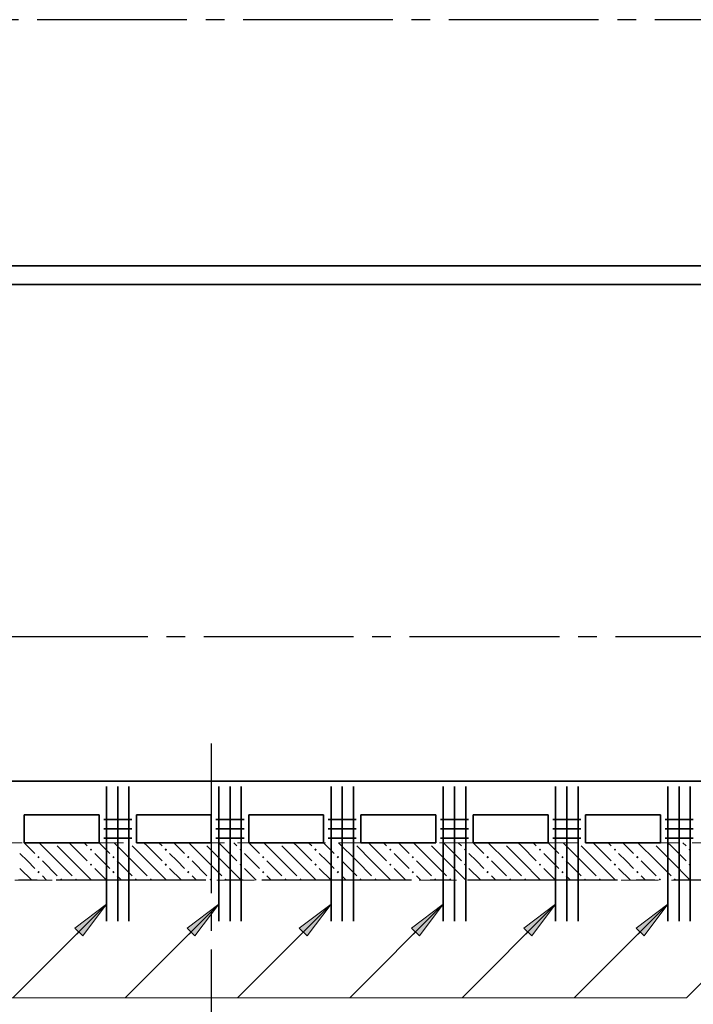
# Model space of a CAD drawing. Header units: millimetres. Extents: x 0 to 60308, y 0 to 42000.
# Tile 11 of 25: x 23916 to 27516, y 33636 to 38900. Entities that reach past the tile are written whole.
import ezdxf

# ---------------------------------------------------------------- set-up
doc = ezdxf.new("R2010")
doc.units = ezdxf.units.MM
doc.linetypes.add('______2', pattern=[270, 200, -70])
doc.linetypes.add('______5', pattern=[1100, 800, -100, 100, -100])
for name, color, linetype, lineweight in [('S1 Стержни арматуры фон', 7, 'Continuous', 25), ('Standard', 7, 'Continuous', 25), ('Оси', 40, '______5', 18), ('Позиционная метка номер позиции', 7, 'Continuous', 13), ('Поперечное армирование AW фон', 7, 'Continuous', 25)]:
    doc.layers.add(name, color=color, linetype=linetype, lineweight=lineweight)
doc.layers.add('ЖБ Перекрытие верхний уровень', color=7, linetype='Continuous', lineweight=25, true_color=0xe0e0ff)
doc.layers.add('ЖБ Стена верхний уровень', color=7, linetype='Continuous', lineweight=25, true_color=0x006e00)

msp = doc.modelspace()

# ---------------------------------------------------------------- hatches: boundary and pattern name
at = {"layer": 'ЖБ Стена верхний уровень', "linetype": 'Continuous', "lineweight": 18, "transparency": 33554687}
for points in [[(24100.3, 34500), (24097, 34496.6), (24093.6, 34500)], [(24500.3, 34500), (24497, 34496.6), (24493.6, 34500)], [(24900.3, 34500), (24897, 34496.6), (24893.6, 34500)], [(25300.3, 34500), (25297, 34496.6), (25293.6, 34500)], [(25700.3, 34500), (25697, 34496.6), (25693.6, 34500)], [(26100.3, 34500), (26097, 34496.6), (26093.6, 34500)], [(26500.3, 34500), (26497, 34496.6), (26493.6, 34500)], [(26900.3, 34500), (26896.9, 34496.6), (26893.6, 34500)], [(27300.3, 34500), (27296.9, 34496.6), (27293.6, 34500)], [(24010.4, 34423.1), (24016.9, 34429.6), (24023.4, 34423.1), (24016.9, 34416.6)], [(24290.5, 34463.1), (24297, 34469.6), (24303.4, 34463.1), (24297, 34456.6)], [(24410.4, 34423.1), (24416.9, 34429.6), (24423.4, 34423.1), (24416.9, 34416.6)], [(24690.5, 34463.1), (24697, 34469.6), (24703.4, 34463.1), (24697, 34456.6)], [(24810.4, 34423.1), (24816.9, 34429.6), (24823.4, 34423.1), (24816.9, 34416.6)], [(25090.5, 34463.1), (25097, 34469.6), (25103.4, 34463.1), (25097, 34456.6)], [(25210.4, 34423.1), (25216.9, 34429.6), (25223.4, 34423.1), (25216.9, 34416.6)], [(25490.5, 34463.1), (25497, 34469.6), (25503.4, 34463.1), (25497, 34456.6)], [(25610.4, 34423.1), (25616.9, 34429.6), (25623.4, 34423.1), (25616.9, 34416.6)], [(25890.5, 34463.1), (25897, 34469.6), (25903.4, 34463.1), (25897, 34456.6)], [(26010.4, 34423.1), (26016.9, 34429.6), (26023.4, 34423.1), (26016.9, 34416.6)], [(26290.5, 34463.1), (26297, 34469.6), (26303.4, 34463.1), (26297, 34456.6)], [(26410.4, 34423.1), (26416.9, 34429.6), (26423.4, 34423.1), (26416.9, 34416.6)], [(26690.5, 34463.1), (26697, 34469.6), (26703.4, 34463.1), (26697, 34456.6)], [(26810.4, 34423.1), (26816.9, 34429.6), (26823.4, 34423.1), (26816.9, 34416.6)], [(27090.5, 34463.1), (27096.9, 34469.6), (27103.4, 34463.1), (27096.9, 34456.6)], [(27210.4, 34423.1), (27216.9, 34429.6), (27223.4, 34423.1), (27216.9, 34416.6)], [(27490.5, 34463.1), (27496.9, 34469.6), (27503.4, 34463.1), (27496.9, 34456.6)], [(24290.5, 34383.1), (24297, 34389.6), (24303.4, 34383.1), (24297, 34376.6)], [(24690.5, 34383.1), (24697, 34389.6), (24703.4, 34383.1), (24697, 34376.6)], [(25090.5, 34383.1), (25097, 34389.6), (25103.4, 34383.1), (25097, 34376.6)], [(25490.5, 34383.1), (25497, 34389.6), (25503.4, 34383.1), (25497, 34376.6)], [(25890.5, 34383.1), (25897, 34389.6), (25903.4, 34383.1), (25897, 34376.6)], [(26290.5, 34383.1), (26297, 34389.6), (26303.4, 34383.1), (26297, 34376.6)], [(26690.5, 34383.1), (26697, 34389.6), (26703.4, 34383.1), (26697, 34376.6)], [(27090.5, 34383.1), (27096.9, 34389.6), (27103.4, 34383.1), (27096.9, 34376.6)], [(27490.5, 34383.1), (27496.9, 34389.6), (27503.4, 34383.1), (27496.9, 34376.6)], [(24010.4, 34343.1), (24016.9, 34349.6), (24023.4, 34343.1), (24016.9, 34336.6)], [(24410.4, 34343.1), (24416.9, 34349.6), (24423.4, 34343.1), (24416.9, 34336.6)], [(24810.4, 34343.1), (24816.9, 34349.6), (24823.4, 34343.1), (24816.9, 34336.6)], [(25210.4, 34343.1), (25216.9, 34349.6), (25223.4, 34343.1), (25216.9, 34336.6)], [(25610.4, 34343.1), (25616.9, 34349.6), (25623.4, 34343.1), (25616.9, 34336.6)], [(26010.4, 34343.1), (26016.9, 34349.6), (26023.4, 34343.1), (26016.9, 34336.6)], [(26410.4, 34343.1), (26416.9, 34349.6), (26423.4, 34343.1), (26416.9, 34336.6)], [(26810.4, 34343.1), (26816.9, 34349.6), (26823.4, 34343.1), (26816.9, 34336.6)], [(27210.4, 34343.1), (27216.9, 34349.6), (27223.4, 34343.1), (27216.9, 34336.6)], [(24130.5, 34303.1), (24137, 34309.6), (24143.5, 34303.1), (24140.3, 34300), (24133.6, 34300)], [(24210.4, 34303.1), (24216.9, 34309.6), (24223.4, 34303.1), (24220.3, 34300), (24213.6, 34300)], [(24530.5, 34303.1), (24537, 34309.6), (24543.5, 34303.1), (24540.3, 34300), (24533.6, 34300)], [(24610.4, 34303.1), (24616.9, 34309.6), (24623.4, 34303.1), (24620.3, 34300), (24613.6, 34300)], [(24930.5, 34303.1), (24937, 34309.6), (24943.5, 34303.1), (24940.3, 34300), (24933.6, 34300)], [(25010.4, 34303.1), (25016.9, 34309.6), (25023.4, 34303.1), (25020.3, 34300), (25013.6, 34300)], [(25330.5, 34303.1), (25337, 34309.6), (25343.5, 34303.1), (25340.3, 34300), (25333.6, 34300)], [(25410.4, 34303.1), (25416.9, 34309.6), (25423.4, 34303.1), (25420.3, 34300), (25413.6, 34300)], [(25730.5, 34303.1), (25737, 34309.6), (25743.5, 34303.1), (25740.3, 34300), (25733.6, 34300)], [(25810.4, 34303.1), (25816.9, 34309.6), (25823.4, 34303.1), (25820.3, 34300), (25813.6, 34300)], [(26130.5, 34303.1), (26137, 34309.6), (26143.5, 34303.1), (26140.3, 34300), (26133.6, 34300)], [(26210.4, 34303.1), (26216.9, 34309.6), (26223.4, 34303.1), (26220.3, 34300), (26213.6, 34300)], [(26530.5, 34303.1), (26537, 34309.6), (26543.5, 34303.1), (26540.3, 34300), (26533.6, 34300)], [(26610.4, 34303.1), (26616.9, 34309.6), (26623.4, 34303.1), (26620.3, 34300), (26613.6, 34300)], [(26930.5, 34303.1), (26937, 34309.6), (26943.5, 34303.1), (26940.3, 34300), (26933.6, 34300)], [(27010.4, 34303.1), (27016.9, 34309.6), (27023.4, 34303.1), (27020.3, 34300), (27013.6, 34300)], [(27330.5, 34303.1), (27337, 34309.6), (27343.5, 34303.1), (27340.3, 34300), (27333.6, 34300)], [(27410.4, 34303.1), (27416.9, 34309.6), (27423.4, 34303.1), (27420.3, 34300), (27413.6, 34300)]]:
    msp.add_hatch(color=7, dxfattribs=at).paths.add_polyline_path(points, flags=16)
at = {"layer": 'Позиционная метка номер позиции', "linetype": 'Continuous', "lineweight": 13, "transparency": 33554687}
for points in [[(24210.3, 34044), (24380, 34171.3), (24252.7, 34001.6)], [(24810.3, 34044), (24980, 34171.3), (24852.7, 34001.6)], [(25410.3, 34044), (25580, 34171.3), (25452.7, 34001.6)], [(26010.3, 34044), (26180, 34171.3), (26052.7, 34001.6)], [(26610.3, 34044), (26780, 34171.3), (26652.7, 34001.6)], [(27210.3, 34044), (27380, 34171.3), (27252.7, 34001.6)]]:
    msp.add_hatch(color=7, dxfattribs=at).paths.add_polyline_path(points, flags=16)

# ---------------------------------------------------------------- linework, layer by layer
at = {"layer": 'S1 Стержни арматуры фон', "color": 7, "linetype": 'Continuous', "lineweight": 35, "transparency": 33554687}
for p, q in [((24380, 34800), (24380, 34080)), ((24440, 34800), (24440, 34080)), ((24500, 34800), (24500, 34080)), ((24980, 34800), (24980, 34080)), ((25040, 34800), (25040, 34080)), ((25100, 34800), (25100, 34080)), ((25580, 34800), (25580, 34080)), ((25640, 34800), (25640, 34080)), ((25700, 34800), (25700, 34080)), ((26180, 34800), (26180, 34080)), ((26240, 34800), (26240, 34080)), ((26300, 34800), (26300, 34080)), ((26780, 34800), (26780, 34080)), ((26840, 34800), (26840, 34080)), ((26900, 34800), (26900, 34080)), ((27380, 34800), (27380, 34080)), ((27440, 34800), (27440, 34080)), ((27500, 34800), (27500, 34080))]:
    msp.add_line(p, q, dxfattribs=at)
at = {"layer": 'Standard', "color": 254, "linetype": 'Continuous', "lineweight": 35, "true_color": 0xc4c4ff, "transparency": 33554687}
for points in [[(6925, 19700), (49880, 19700), (49880, 37584), (6925, 37584), (6925, 19700)], [(7025, 19800), (49780, 19800), (49780, 37484), (7025, 37484), (7025, 19800)]]:
    msp.add_lwpolyline(points, dxfattribs=at)
at = {"layer": 'ЖБ Перекрытие верхний уровень', "color": 7, "linetype": 'Continuous', "lineweight": 35, "transparency": 33554687}
for p, q in [((28240, 34830), (22060, 34830)), ((23940, 34500), (23940, 34650)), ((23940, 34650), (24340, 34650)), ((24340, 34650), (24340, 34500)), ((24540, 34500), (24540, 34650)), ((24540, 34650), (24940, 34650)), ((24940, 34650), (24940, 34500)), ((25140, 34500), (25140, 34650)), ((25140, 34650), (25540, 34650)), ((25540, 34650), (25540, 34500)), ((25740, 34500), (25740, 34650)), ((25740, 34650), (26140, 34650)), ((26140, 34650), (26140, 34500)), ((26340, 34500), (26340, 34650)), ((26340, 34650), (26740, 34650)), ((26740, 34650), (26740, 34500)), ((26940, 34500), (26940, 34650)), ((26940, 34650), (27340, 34650)), ((27340, 34650), (27340, 34500)), ((24340, 34500), (23940, 34500)), ((24940, 34500), (24540, 34500)), ((25540, 34500), (25140, 34500)), ((26140, 34500), (25740, 34500)), ((26740, 34500), (26340, 34500)), ((27340, 34500), (26940, 34500))]:
    msp.add_line(p, q, dxfattribs=at)
at = {"layer": 'ЖБ Стена верхний уровень', "color": 251, "linetype": '______2', "lineweight": 13, "true_color": 0x656565, "transparency": 33554687}
for p, q in [((34730, 34500), (21750, 34500)), ((21730, 34300), (28140, 34300))]:
    msp.add_line(p, q, dxfattribs=at)
at = {"layer": 'ЖБ Стена верхний уровень', "color": 9, "linetype": 'Continuous', "lineweight": 18, "true_color": 0xc7c7c7, "transparency": 33554687}
for p, q in [((23940.1, 34500), (23997, 34443.1)), ((24116.9, 34403.1), (24020.1, 34500)), ((24116.9, 34483.1), (24197, 34403.1)), ((24197, 34483.1), (24180.1, 34500)), ((24197, 34483.1), (24277, 34403.1)), ((24260.1, 34500), (24277, 34483.1)), ((24340.1, 34500), (24397, 34443.1)), ((24516.9, 34403.1), (24420.1, 34500)), ((24516.9, 34483.1), (24597, 34403.1)), ((24597, 34483.1), (24580.1, 34500)), ((24597, 34483.1), (24677, 34403.1)), ((24660.1, 34500), (24677, 34483.1)), ((24740.1, 34500), (24797, 34443.1)), ((24916.9, 34403.1), (24820.1, 34500)), ((24916.9, 34483.1), (24997, 34403.1)), ((24997, 34483.1), (24980.1, 34500)), ((24997, 34483.1), (25077, 34403.1)), ((25060.1, 34500), (25077, 34483.1)), ((25140.1, 34500), (25197, 34443.1)), ((25316.9, 34403.1), (25220.1, 34500)), ((25316.9, 34483.1), (25397, 34403.1)), ((25397, 34483.1), (25380.1, 34500)), ((25397, 34483.1), (25477, 34403.1)), ((25460.1, 34500), (25477, 34483.1)), ((25540.1, 34500), (25597, 34443.1)), ((25716.9, 34403.1), (25620.1, 34500)), ((25716.9, 34483.1), (25797, 34403.1)), ((25797, 34483.1), (25780.1, 34500)), ((25797, 34483.1), (25877, 34403.1)), ((25860.1, 34500), (25877, 34483.1)), ((25940.1, 34500), (25997, 34443.1)), ((26116.9, 34403.1), (26020.1, 34500)), ((26116.9, 34483.1), (26197, 34403.1)), ((26197, 34483.1), (26180.1, 34500)), ((26197, 34483.1), (26277, 34403.1)), ((26260.1, 34500), (26277, 34483.1)), ((26340.1, 34500), (26397, 34443.1)), ((26516.9, 34403.1), (26420.1, 34500)), ((26516.9, 34483.1), (26597, 34403.1)), ((26597, 34483.1), (26580.1, 34500)), ((26597, 34483.1), (26677, 34403.1)), ((26660.1, 34500), (26677, 34483.1)), ((26740.1, 34500), (26796.9, 34443.1)), ((26916.9, 34403.1), (26820.1, 34500)), ((26916.9, 34483.1), (26996.9, 34403.1)), ((26996.9, 34483.1), (26980.1, 34500)), ((26996.9, 34483.1), (27077, 34403.1)), ((27060.1, 34500), (27077, 34483.1)), ((27140.1, 34500), (27196.9, 34443.1)), ((27316.9, 34403.1), (27220.1, 34500)), ((27316.9, 34483.1), (27396.9, 34403.1)), ((27396.9, 34483.1), (27380.1, 34500)), ((27396.9, 34483.1), (27477, 34403.1)), ((27460.1, 34500), (27477, 34483.1)), ((23957, 34403.1), (23916.9, 34443.1)), ((24357, 34403.1), (24316.9, 34443.1)), ((24757, 34403.1), (24716.9, 34443.1)), ((25157, 34403.1), (25116.9, 34443.1)), ((25557, 34403.1), (25516.9, 34443.1)), ((25957, 34403.1), (25916.9, 34443.1)), ((26357, 34403.1), (26316.9, 34443.1)), ((26757, 34403.1), (26716.9, 34443.1)), ((27157, 34403.1), (27116.9, 34443.1)), ((23997, 34363.1), (23957, 34403.1)), ((24037, 34403.1), (24116.9, 34323.1)), ((24116.9, 34403.1), (24197, 34323.1)), ((24197, 34403.1), (24300.1, 34300)), ((24397, 34363.1), (24357, 34403.1)), ((24437, 34403.1), (24516.9, 34323.1)), ((24516.9, 34403.1), (24597, 34323.1)), ((24597, 34403.1), (24700.1, 34300)), ((24797, 34363.1), (24757, 34403.1)), ((24837, 34403.1), (24916.9, 34323.1)), ((24916.9, 34403.1), (24997, 34323.1)), ((24997, 34403.1), (25100.1, 34300)), ((25197, 34363.1), (25157, 34403.1)), ((25237, 34403.1), (25316.9, 34323.1)), ((25316.9, 34403.1), (25397, 34323.1)), ((25397, 34403.1), (25500.1, 34300)), ((25597, 34363.1), (25557, 34403.1)), ((25637, 34403.1), (25716.9, 34323.1)), ((25716.9, 34403.1), (25797, 34323.1)), ((25797, 34403.1), (25900.1, 34300)), ((25997, 34363.1), (25957, 34403.1)), ((26037, 34403.1), (26116.9, 34323.1)), ((26116.9, 34403.1), (26197, 34323.1)), ((26197, 34403.1), (26300.1, 34300)), ((26397, 34363.1), (26357, 34403.1)), ((26437, 34403.1), (26516.9, 34323.1)), ((26516.9, 34403.1), (26597, 34323.1)), ((26597, 34403.1), (26700.1, 34300)), ((26796.9, 34363.1), (26757, 34403.1)), ((26837, 34403.1), (26916.9, 34323.1)), ((26916.9, 34403.1), (26996.9, 34323.1)), ((26996.9, 34403.1), (27100.1, 34300)), ((27196.9, 34363.1), (27157, 34403.1)), ((27237, 34403.1), (27316.9, 34323.1)), ((27316.9, 34403.1), (27396.9, 34323.1)), ((27396.9, 34403.1), (27500.1, 34300)), ((23916.9, 34363.1), (23980.1, 34300)), ((24037, 34323.1), (24060.1, 34300)), ((24316.9, 34363.1), (24380.1, 34300)), ((24437, 34323.1), (24460.1, 34300)), ((24716.9, 34363.1), (24780.1, 34300)), ((24837, 34323.1), (24860.1, 34300)), ((25116.9, 34363.1), (25180.1, 34300)), ((25237, 34323.1), (25260.1, 34300)), ((25516.9, 34363.1), (25580.1, 34300)), ((25637, 34323.1), (25660.1, 34300)), ((25916.9, 34363.1), (25980.1, 34300)), ((26037, 34323.1), (26060.1, 34300)), ((26316.9, 34363.1), (26380.1, 34300)), ((26437, 34323.1), (26460.1, 34300)), ((26716.9, 34363.1), (26780.1, 34300)), ((26837, 34323.1), (26860.1, 34300)), ((27116.9, 34363.1), (27180.1, 34300)), ((27237, 34323.1), (27260.1, 34300))]:
    msp.add_line(p, q, dxfattribs=at)
at = {"layer": 'Оси', "color": 8, "linetype": '______5', "lineweight": -3, "transparency": 33554687}
for p, q in [((43510, 38900), (4600, 38900)), ((43300, 35600), (4600, 35600)), ((24940, 35030), (24940, 16970)), ((50210, 34300), (4600, 34300)), ((50210, 34300), (4600, 34300))]:
    msp.add_line(p, q, dxfattribs=at)
at = {"layer": 'Позиционная метка номер позиции', "color": 7, "linetype": 'Continuous', "lineweight": 13, "transparency": 33554687}
for p, q in [((24380, 34171.3), (23880, 33671.3)), ((24210.3, 34044), (24380, 34171.3)), ((24380, 34171.3), (24252.7, 34001.6)), ((24380, 34171.3), (24380, 34171.3)), ((24380, 34171.3), (24380, 34171.3)), ((24380, 34171.3), (24380, 34171.3)), ((24980, 34171.3), (24480, 33671.3)), ((24810.3, 34044), (24980, 34171.3)), ((24980, 34171.3), (24852.7, 34001.6)), ((24980, 34171.3), (24980, 34171.3)), ((24980, 34171.3), (24980, 34171.3)), ((24980, 34171.3), (24980, 34171.3)), ((25580, 34171.3), (25080, 33671.3)), ((25410.3, 34044), (25580, 34171.3)), ((25580, 34171.3), (25452.7, 34001.6)), ((25580, 34171.3), (25580, 34171.3)), ((25580, 34171.3), (25580, 34171.3)), ((25580, 34171.3), (25580, 34171.3)), ((26180, 34171.3), (25680, 33671.3)), ((26010.3, 34044), (26180, 34171.3)), ((26180, 34171.3), (26052.7, 34001.6)), ((26180, 34171.3), (26180, 34171.3)), ((26180, 34171.3), (26180, 34171.3)), ((26180, 34171.3), (26180, 34171.3)), ((26780, 34171.3), (26280, 33671.3)), ((26610.3, 34044), (26780, 34171.3)), ((26780, 34171.3), (26652.7, 34001.6)), ((26780, 34171.3), (26780, 34171.3)), ((26780, 34171.3), (26780, 34171.3)), ((26780, 34171.3), (26780, 34171.3)), ((27380, 34171.3), (26880, 33671.3)), ((27210.3, 34044), (27380, 34171.3)), ((27380, 34171.3), (27252.7, 34001.6)), ((27380, 34171.3), (27380, 34171.3)), ((27380, 34171.3), (27380, 34171.3)), ((27380, 34171.3), (27380, 34171.3)), ((24252.7, 34001.6), (24210.3, 34044)), ((24231.5, 34022.8), (24220.9, 34012.2)), ((24852.7, 34001.6), (24810.3, 34044)), ((24831.5, 34022.8), (24820.9, 34012.2)), ((25452.7, 34001.6), (25410.3, 34044)), ((25431.5, 34022.8), (25420.9, 34012.2)), ((26052.7, 34001.6), (26010.3, 34044)), ((26031.5, 34022.8), (26020.9, 34012.2)), ((26652.7, 34001.6), (26610.3, 34044)), ((26631.5, 34022.8), (26620.9, 34012.2)), ((27252.7, 34001.6), (27210.3, 34044)), ((27231.5, 34022.8), (27220.9, 34012.2))]:
    msp.add_line(p, q, dxfattribs=at)
msp.add_lwpolyline([(27980, 34171.3), (27480, 33671.3), (21193.5, 33671.3)], dxfattribs=at)
at = {"layer": 'Поперечное армирование AW фон', "color": 7, "linetype": 'Continuous', "lineweight": 35, "transparency": 33554687}
for p, q in [((24515, 34625), (24365, 34625)), ((25115, 34625), (24965, 34625)), ((25715, 34625), (25565, 34625)), ((26315, 34625), (26165, 34625)), ((26915, 34625), (26765, 34625)), ((27515, 34625), (27365, 34625)), ((24515, 34575), (24365, 34575)), ((25115, 34575), (24965, 34575)), ((25715, 34575), (25565, 34575)), ((26315, 34575), (26165, 34575)), ((26915, 34575), (26765, 34575)), ((27515, 34575), (27365, 34575)), ((24515, 34525), (24365, 34525)), ((25115, 34525), (24965, 34525)), ((25715, 34525), (25565, 34525)), ((26315, 34525), (26165, 34525)), ((26915, 34525), (26765, 34525)), ((27515, 34525), (27365, 34525))]:
    msp.add_line(p, q, dxfattribs=at)

doc.saveas('drawing.dxf')
